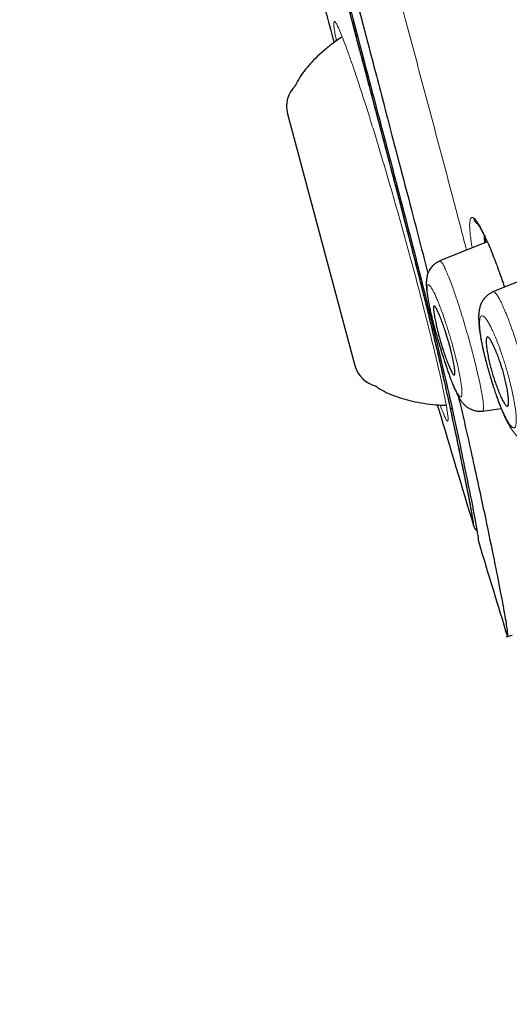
# Model space of a CAD drawing. Header units: millimetres. Extents: x 8 to 830, y 12 to 2106.
# Tile 107 of 256: x 93 to 106, y 1789 to 1814. Entities that reach past the tile are written whole.
import ezdxf

# ---------------------------------------------------------------- set-up
doc = ezdxf.new("R2010")
doc.units = ezdxf.units.MM

msp = doc.modelspace()

# ---------------------------------------------------------------- linework, layer by layer
at = {"color": 7, "linetype": 'Continuous', "lineweight": 30}
for p, q in [((101.78, 1813.49), (101.748, 1813.482)), ((101.78, 1813.49), (101.748, 1813.482)), ((100.083, 1811.345), (101.768, 1805.056)), ((105.071, 1808.153), (103.886, 1807.675)), ((106.48, 1807.411), (105.216, 1806.9)), ((104.958, 1803.916), (105.421, 1803.982)), ((105.549, 1798.276), (105.699, 1798.319))]:
    msp.add_line(p, q, dxfattribs=at)
at = {"color": 8, "linetype": 'Continuous', "lineweight": 0}
msp.add_line((105.577, 1798.281), (105.699, 1798.316), dxfattribs=at)
at = {"color": 7, "linetype": 'Continuous', "lineweight": 30}
for centre, radius, start, end in [((100.779, 1811.532), 0.721, 133.6334, 195), ((102.464, 1805.242), 0.721, 195, 256.3666), ((105.02, 1801.142), 0.3, 196.8246, 226.23), ((893.097, 2039.462), 823.624, 196.855995, 197.027452)]:
    msp.add_arc(centre, radius, start, end, dxfattribs=at)
at = {"color": 8, "linetype": 'Continuous', "lineweight": 0}
msp.add_arc((105.013, 1808.822), 0.293, 194.8908, 235.4826, dxfattribs=at)
at = {"color": 7, "linetype": 'Continuous', "lineweight": 30}
for points, knots in [([(121.075, 1777.283), (120.761, 1778.511), (120.135, 1780.956), (119.164, 1784.726), (118.19, 1788.507), (117.211, 1792.3), (116.132, 1796.485), (114.95, 1801.065), (113.668, 1806.03), (112.239, 1811.577), (110.663, 1817.706), (108.948, 1824.436), (107.231, 1831.185), (105.516, 1837.963), (104.088, 1843.619), (102.95, 1848.142), (102.094, 1851.54), (101.241, 1854.924), (100.396, 1858.268), (99.615, 1861.345), (98.907, 1864.109), (98.282, 1866.524), (97.716, 1868.669), (97.22, 1870.523), (96.79, 1872.121), (96.357, 1873.724), (95.945, 1875.246), (95.568, 1876.614), (95.269, 1877.697), (95.045, 1878.524), (94.892, 1879.092), (94.803, 1879.418), (94.764, 1879.54), (94.752, 1879.56), (94.755, 1879.55), (94.755, 1879.55)], [0, 0, 0, 0, 0.028425, 0.05657, 0.08452, 0.112315, 0.140016, 0.176198, 0.212256, 0.248183, 0.296953, 0.345657, 0.394582, 0.443744, 0.493149, 0.518005, 0.543042, 0.568293, 0.593809, 0.619642, 0.641414, 0.663436, 0.685471, 0.707234, 0.728734, 0.750032, 0.781688, 0.813115, 0.8444, 0.875629, 0.906839, 0.937939, 0.968835, 0.999453, 1, 1, 1, 1]), ([(121.075, 1777.283), (120.761, 1778.511), (120.135, 1780.956), (119.164, 1784.726), (118.19, 1788.507), (117.211, 1792.3), (116.132, 1796.485), (114.95, 1801.065), (113.668, 1806.03), (112.239, 1811.577), (110.663, 1817.706), (108.948, 1824.436), (107.231, 1831.185), (105.516, 1837.963), (104.088, 1843.619), (102.95, 1848.142), (102.094, 1851.54), (101.241, 1854.924), (100.396, 1858.268), (99.615, 1861.345), (98.907, 1864.109), (98.282, 1866.524), (97.716, 1868.669), (97.22, 1870.523), (96.79, 1872.121), (96.357, 1873.724), (95.945, 1875.246), (95.568, 1876.614), (95.269, 1877.697), (95.045, 1878.524), (94.892, 1879.092), (94.803, 1879.418), (94.764, 1879.54), (94.752, 1879.56), (94.755, 1879.55), (94.755, 1879.55)], [0, 0, 0, 0, 0.028425, 0.05657, 0.08452, 0.112315, 0.140016, 0.176198, 0.212256, 0.248183, 0.296953, 0.345657, 0.394582, 0.443744, 0.493149, 0.518005, 0.543042, 0.568293, 0.593809, 0.619642, 0.641414, 0.663436, 0.685471, 0.707234, 0.728734, 0.750032, 0.781688, 0.813115, 0.8444, 0.875629, 0.906839, 0.937939, 0.968835, 0.999453, 1, 1, 1, 1]), ([(121.375, 1777.283), (121.061, 1778.511), (120.435, 1780.956), (119.464, 1784.726), (118.49, 1788.507), (117.511, 1792.3), (116.432, 1796.485), (115.25, 1801.065), (113.968, 1806.03), (112.539, 1811.577), (110.963, 1817.706), (109.248, 1824.436), (107.531, 1831.185), (105.816, 1837.963), (104.388, 1843.619), (103.25, 1848.142), (102.394, 1851.54), (101.541, 1854.924), (100.696, 1858.268), (99.915, 1861.345), (99.207, 1864.109), (98.582, 1866.524), (98.016, 1868.669), (97.52, 1870.523), (97.09, 1872.121), (96.657, 1873.724), (96.245, 1875.246), (95.868, 1876.614), (95.569, 1877.697), (95.345, 1878.524), (95.192, 1879.092), (95.103, 1879.418), (95.064, 1879.54), (95.052, 1879.56), (95.055, 1879.551), (95.055, 1879.551)], [0, 0, 0, 0, 0.028441, 0.056601, 0.084566, 0.112377, 0.140093, 0.176295, 0.212372, 0.248318, 0.297116, 0.345846, 0.394798, 0.443986, 0.493419, 0.518288, 0.543339, 0.568603, 0.594134, 0.619981, 0.641765, 0.663799, 0.685846, 0.707621, 0.729133, 0.750442, 0.782115, 0.81356, 0.844862, 0.876108, 0.907335, 0.938451, 0.969364, 1, 1, 1, 1, 1]), ([(119.342, 1777.405), (119.087, 1778.392), (118.577, 1780.366), (117.783, 1783.407), (116.982, 1786.476), (116.173, 1789.571), (115.359, 1792.68), (114.389, 1796.392), (113.26, 1800.711), (111.973, 1805.632), (110.632, 1810.777), (109.235, 1816.142), (107.788, 1821.731), (106.343, 1827.323), (104.903, 1832.92), (103.468, 1838.517), (102.278, 1843.169), (101.336, 1846.875), (100.632, 1849.641), (99.936, 1852.386), (99.249, 1855.094), (98.577, 1857.746), (97.981, 1860.098), (97.461, 1862.141), (97.015, 1863.888), (96.597, 1865.514), (96.169, 1867.162), (95.745, 1868.771), (95.341, 1870.302), (94.965, 1871.725), (94.622, 1873.021), (94.314, 1874.177), (94.054, 1875.143), (93.842, 1875.939), (93.661, 1876.63), (93.525, 1877.158), (93.439, 1877.488), (93.402, 1877.614), (93.391, 1877.637), (93.393, 1877.627), (93.393, 1877.627)], [0, 0, 0, 0, 0.023406, 0.046777, 0.070122, 0.093442, 0.116743, 0.140035, 0.176612, 0.213166, 0.24969, 0.291146, 0.332583, 0.374049, 0.415564, 0.457116, 0.498706, 0.519522, 0.540357, 0.561218, 0.582102, 0.603012, 0.623946, 0.639666, 0.655398, 0.671136, 0.686871, 0.707827, 0.728758, 0.749661, 0.774709, 0.79973, 0.824743, 0.849752, 0.874757, 0.906002, 0.93721, 0.968374, 0.999494, 1, 1, 1, 1]), ([(119.342, 1777.405), (119.087, 1778.392), (118.577, 1780.366), (117.783, 1783.407), (116.982, 1786.476), (116.173, 1789.571), (115.359, 1792.68), (114.389, 1796.392), (113.26, 1800.711), (111.973, 1805.632), (110.632, 1810.777), (109.235, 1816.142), (107.788, 1821.731), (106.343, 1827.323), (104.903, 1832.92), (103.468, 1838.517), (102.278, 1843.169), (101.336, 1846.875), (100.632, 1849.641), (99.936, 1852.386), (99.249, 1855.094), (98.577, 1857.746), (97.981, 1860.098), (97.461, 1862.141), (97.015, 1863.888), (96.597, 1865.514), (96.169, 1867.162), (95.745, 1868.771), (95.341, 1870.302), (94.965, 1871.725), (94.622, 1873.021), (94.314, 1874.177), (94.054, 1875.143), (93.842, 1875.939), (93.661, 1876.63), (93.525, 1877.158), (93.439, 1877.488), (93.402, 1877.614), (93.391, 1877.637), (93.393, 1877.627), (93.393, 1877.627)], [0, 0, 0, 0, 0.023406, 0.046777, 0.070122, 0.093442, 0.116743, 0.140035, 0.176612, 0.213166, 0.24969, 0.291146, 0.332583, 0.374049, 0.415564, 0.457116, 0.498706, 0.519522, 0.540357, 0.561218, 0.582102, 0.603012, 0.623946, 0.639666, 0.655398, 0.671136, 0.686871, 0.707827, 0.728758, 0.749661, 0.774709, 0.79973, 0.824743, 0.849752, 0.874757, 0.906002, 0.93721, 0.968374, 0.999494, 1, 1, 1, 1]), ([(119.121, 1777.336), (118.828, 1778.495), (118.243, 1780.813), (117.312, 1784.423), (116.363, 1788.08), (115.4, 1791.776), (114.33, 1795.87), (113.156, 1800.359), (111.878, 1805.242), (110.446, 1810.726), (108.863, 1816.809), (107.144, 1823.49), (105.435, 1830.172), (103.734, 1836.849), (102.328, 1842.404), (101.21, 1846.826), (100.377, 1850.116), (99.556, 1853.356), (98.75, 1856.526), (98.015, 1859.411), (97.358, 1861.974), (96.782, 1864.196), (96.259, 1866.182), (95.794, 1867.929), (95.386, 1869.447), (94.971, 1870.991), (94.57, 1872.473), (94.203, 1873.812), (93.913, 1874.878), (93.694, 1875.692), (93.545, 1876.259), (93.457, 1876.586), (93.414, 1876.715), (93.409, 1876.722), (93.407, 1876.725)], [0, 0, 0, 0, 0.027961, 0.055896, 0.083926, 0.111994, 0.13998, 0.176562, 0.213145, 0.249758, 0.299733, 0.349715, 0.399667, 0.449587, 0.499558, 0.524633, 0.549704, 0.574672, 0.599627, 0.624766, 0.645672, 0.666497, 0.687479, 0.708392, 0.729201, 0.750078, 0.781476, 0.812638, 0.843742, 0.874921, 0.906237, 0.937548, 0.968776, 1, 1, 1, 1]), ([(104.732, 1801.055), (104.732, 1801.056), (104.732, 1801.059), (104.73, 1801.077), (104.727, 1801.106), (104.722, 1801.147), (104.714, 1801.199), (104.705, 1801.261), (104.694, 1801.331), (104.681, 1801.407), (104.665, 1801.501), (104.65, 1801.581), (104.639, 1801.638), (104.636, 1801.653), (104.633, 1801.669), (104.63, 1801.685), (104.627, 1801.701), (104.624, 1801.717), (104.609, 1801.793), (104.58, 1801.936), (104.536, 1802.161), (104.487, 1802.403), (104.434, 1802.663), (104.379, 1802.934), (104.32, 1803.215), (104.258, 1803.505), (104.206, 1803.75), (104.165, 1803.939), (104.137, 1804.066), (104.109, 1804.195), (104.08, 1804.326), (104.05, 1804.46), (104.004, 1804.665), (103.939, 1804.951), (103.851, 1805.332), (103.774, 1805.657), (103.712, 1805.914), (103.668, 1806.096), (103.623, 1806.281), (103.576, 1806.47), (103.529, 1806.663), (103.48, 1806.859), (103.417, 1807.108), (103.339, 1807.417), (103.243, 1807.791), (103.142, 1808.184), (103.039, 1808.579), (102.936, 1808.973), (102.859, 1809.267), (102.806, 1809.469), (102.778, 1809.575), (102.75, 1809.683), (102.721, 1809.791), (102.692, 1809.901), (102.628, 1810.143), (102.527, 1810.529), (102.385, 1811.066), (102.253, 1811.562), (102.135, 1812.012), (102.034, 1812.394), (101.963, 1812.663), (101.923, 1812.815), (101.91, 1812.863), (101.898, 1812.911), (101.885, 1812.96), (101.872, 1813.008), (101.845, 1813.113), (101.8, 1813.283), (101.735, 1813.532), (101.662, 1813.812), (101.58, 1814.125), (101.498, 1814.443), (101.415, 1814.761), (101.334, 1815.075), (101.249, 1815.41), (101.158, 1815.764), (101.049, 1816.196), (100.925, 1816.688), (100.791, 1817.223), (100.666, 1817.727), (100.55, 1818.198), (100.442, 1818.638), (100.342, 1819.045), (100.251, 1819.421), (100.178, 1819.723), (100.121, 1819.958), (100.072, 1820.16), (100.018, 1820.382), (99.959, 1820.628), (99.899, 1820.878), (99.805, 1821.266), (99.725, 1821.598), (99.659, 1821.873), (99.639, 1821.957), (99.619, 1822.04), (99.599, 1822.122), (99.58, 1822.204), (99.527, 1822.422), (99.444, 1822.767), (99.332, 1823.232), (99.225, 1823.675), (99.127, 1824.079), (99.037, 1824.448), (98.974, 1824.704), (98.933, 1824.87), (98.912, 1824.953), (98.892, 1825.036), (98.871, 1825.117), (98.851, 1825.197), (98.819, 1825.328), (98.793, 1825.43), (98.773, 1825.507)], [0, 0, 0, 0, 0.020332, 0.039903, 0.058719, 0.076788, 0.094118, 0.11072, 0.124735, 0.138202, 0.151132, 0.167396, 0.169165, 0.170924, 0.172671, 0.174408, 0.176133, 0.177848, 0.179551, 0.199673, 0.219265, 0.238355, 0.256972, 0.275147, 0.291743, 0.308013, 0.32399, 0.330195, 0.336361, 0.342492, 0.348589, 0.354655, 0.360692, 0.375934, 0.391011, 0.405992, 0.412403, 0.418816, 0.425236, 0.431669, 0.438121, 0.444597, 0.451104, 0.462431, 0.474152, 0.486291, 0.49887, 0.510319, 0.522136, 0.525293, 0.528476, 0.531686, 0.534922, 0.538185, 0.541474, 0.556618, 0.572507, 0.589151, 0.600553, 0.61229, 0.622896, 0.624304, 0.625717, 0.627134, 0.628555, 0.629982, 0.631412, 0.63776, 0.645058, 0.653307, 0.662505, 0.672654, 0.681293, 0.69052, 0.700332, 0.71073, 0.721714, 0.738338, 0.754022, 0.768766, 0.782572, 0.795439, 0.807368, 0.81836, 0.828415, 0.833879, 0.839021, 0.846155, 0.853392, 0.860695, 0.868134, 0.887504, 0.88998, 0.892442, 0.89489, 0.897324, 0.899745, 0.902151, 0.916552, 0.93036, 0.943589, 0.956251, 0.966939, 0.977212, 0.979836, 0.982433, 0.985003, 0.987547, 0.990064, 0.992555, 1, 1, 1, 1]), ([(104.732, 1801.061), (104.732, 1801.061), (104.732, 1801.063), (104.73, 1801.077), (104.727, 1801.105), (104.722, 1801.147), (104.714, 1801.199), (104.705, 1801.261), (104.694, 1801.331), (104.681, 1801.407), (104.665, 1801.501), (104.65, 1801.581), (104.639, 1801.638), (104.636, 1801.653), (104.633, 1801.669), (104.63, 1801.685), (104.627, 1801.701), (104.624, 1801.717), (104.609, 1801.793), (104.58, 1801.936), (104.536, 1802.161), (104.487, 1802.403), (104.434, 1802.663), (104.379, 1802.934), (104.32, 1803.215), (104.258, 1803.505), (104.206, 1803.75), (104.165, 1803.939), (104.137, 1804.066), (104.109, 1804.195), (104.08, 1804.326), (104.05, 1804.46), (104.004, 1804.665), (103.939, 1804.951), (103.851, 1805.332), (103.774, 1805.657), (103.712, 1805.914), (103.668, 1806.096), (103.623, 1806.281), (103.576, 1806.47), (103.529, 1806.663), (103.48, 1806.859), (103.417, 1807.108), (103.339, 1807.417), (103.243, 1807.791), (103.142, 1808.184), (103.039, 1808.579), (102.936, 1808.973), (102.859, 1809.267), (102.806, 1809.469), (102.778, 1809.575), (102.75, 1809.683), (102.721, 1809.791), (102.692, 1809.901), (102.628, 1810.143), (102.527, 1810.529), (102.385, 1811.066), (102.253, 1811.562), (102.135, 1812.012), (102.034, 1812.394), (101.963, 1812.663), (101.923, 1812.815), (101.91, 1812.863), (101.898, 1812.911), (101.885, 1812.96), (101.872, 1813.008), (101.845, 1813.113), (101.8, 1813.283), (101.735, 1813.532), (101.662, 1813.812), (101.58, 1814.125), (101.498, 1814.443), (101.415, 1814.761), (101.334, 1815.075), (101.249, 1815.41), (101.158, 1815.764), (101.049, 1816.196), (100.925, 1816.688), (100.791, 1817.223), (100.666, 1817.727), (100.55, 1818.198), (100.442, 1818.638), (100.342, 1819.045), (100.251, 1819.421), (100.178, 1819.723), (100.121, 1819.958), (100.072, 1820.16), (100.018, 1820.382), (99.959, 1820.628), (99.899, 1820.878), (99.805, 1821.266), (99.725, 1821.598), (99.659, 1821.873), (99.639, 1821.957), (99.619, 1822.04), (99.599, 1822.122), (99.58, 1822.204), (99.527, 1822.422), (99.444, 1822.767), (99.332, 1823.232), (99.225, 1823.675), (99.127, 1824.079), (99.037, 1824.448), (98.974, 1824.704), (98.933, 1824.87), (98.912, 1824.953), (98.892, 1825.036), (98.871, 1825.117), (98.851, 1825.197), (98.819, 1825.328), (98.793, 1825.43), (98.773, 1825.507)], [0, 0, 0, 0, 0.001528, 0.021475, 0.040652, 0.059068, 0.076731, 0.093651, 0.107935, 0.121661, 0.13484, 0.151415, 0.153219, 0.155011, 0.156792, 0.158562, 0.16032, 0.162067, 0.163804, 0.184311, 0.20428, 0.223736, 0.242711, 0.261235, 0.278149, 0.294731, 0.311015, 0.317339, 0.323624, 0.329872, 0.336086, 0.342268, 0.348421, 0.363956, 0.379322, 0.394591, 0.401125, 0.407661, 0.414204, 0.420761, 0.427336, 0.433937, 0.440569, 0.452113, 0.464059, 0.476431, 0.489252, 0.500921, 0.512964, 0.516182, 0.519426, 0.522697, 0.525995, 0.529321, 0.532673, 0.548108, 0.564302, 0.581265, 0.592887, 0.604849, 0.615658, 0.617093, 0.618533, 0.619977, 0.621426, 0.62288, 0.624338, 0.630807, 0.638246, 0.646652, 0.656027, 0.666371, 0.675176, 0.68458, 0.69458, 0.705178, 0.716373, 0.733316, 0.7493, 0.764328, 0.778398, 0.791512, 0.80367, 0.814874, 0.825122, 0.83069, 0.835932, 0.843202, 0.850578, 0.858021, 0.865603, 0.885345, 0.887869, 0.890378, 0.892873, 0.895354, 0.89782, 0.900273, 0.91495, 0.929024, 0.942506, 0.955411, 0.966304, 0.976775, 0.979449, 0.982096, 0.984716, 0.987308, 0.989874, 0.992413, 1, 1, 1, 1]), ([(104.732, 1801.055), (104.733, 1801.056), (104.734, 1801.057), (104.734, 1801.097), (104.718, 1801.209), (104.682, 1801.414), (104.619, 1801.744), (104.523, 1802.222), (104.405, 1802.794), (104.285, 1803.375), (104.165, 1803.94), (104.036, 1804.528), (103.898, 1805.132), (103.757, 1805.729), (103.601, 1806.372), (103.412, 1807.13), (103.187, 1808.01), (102.929, 1809.001), (102.62, 1810.174), (102.263, 1811.527), (101.859, 1813.057), (101.458, 1814.592), (101.048, 1816.191), (100.634, 1817.853), (100.212, 1819.578), (99.853, 1821.067), (99.553, 1822.316), (99.31, 1823.325), (99.07, 1824.315), (98.89, 1825.048), (98.793, 1825.429), (98.773, 1825.506)], [0, 0, 0, 0, 0.036005, 0.071913, 0.107723, 0.143578, 0.179702, 0.224993, 0.270175, 0.300381, 0.330584, 0.360691, 0.383277, 0.405899, 0.428506, 0.451054, 0.481125, 0.511302, 0.541381, 0.586274, 0.631295, 0.676438, 0.721588, 0.772095, 0.822576, 0.873074, 0.902911, 0.932827, 0.962667, 0.992389, 1, 1, 1, 1]), ([(104.734, 1801.063), (104.734, 1801.074), (104.734, 1801.095), (104.718, 1801.209), (104.682, 1801.414), (104.619, 1801.744), (104.523, 1802.222), (104.405, 1802.794), (104.285, 1803.375), (104.165, 1803.94), (104.036, 1804.528), (103.898, 1805.132), (103.757, 1805.729), (103.601, 1806.372), (103.412, 1807.13), (103.187, 1808.01), (102.929, 1809.001), (102.62, 1810.174), (102.263, 1811.527), (101.859, 1813.057), (101.458, 1814.592), (101.048, 1816.191), (100.634, 1817.853), (100.212, 1819.578), (99.853, 1821.067), (99.553, 1822.316), (99.31, 1823.325), (99.07, 1824.315), (98.89, 1825.048), (98.793, 1825.429), (98.773, 1825.506)], [0, 0, 0, 0, 0.037249, 0.074397, 0.111591, 0.149064, 0.196047, 0.242916, 0.27425, 0.305581, 0.336813, 0.360243, 0.383709, 0.407161, 0.430551, 0.461745, 0.493049, 0.524252, 0.570822, 0.617524, 0.664353, 0.711189, 0.763582, 0.815949, 0.868333, 0.899285, 0.930318, 0.961273, 0.992105, 1, 1, 1, 1]), ([(98.875, 1825.239), (98.903, 1825.127), (98.974, 1824.844), (99.091, 1824.369), (99.227, 1823.814), (99.368, 1823.231), (99.558, 1822.444), (99.816, 1821.367), (100.163, 1819.921), (100.581, 1818.207), (100.988, 1816.572), (101.353, 1815.136), (101.64, 1814.022), (101.905, 1813.008), (102.146, 1812.094), (102.361, 1811.279), (102.551, 1810.564), (102.819, 1809.549), (103.156, 1808.259), (103.542, 1806.748), (103.864, 1805.432), (104.124, 1804.31), (104.333, 1803.353), (104.471, 1802.689), (104.563, 1802.238), (104.622, 1801.947), (104.671, 1801.705), (104.71, 1801.508), (104.764, 1801.227), (104.817, 1800.92), (104.847, 1800.722), (104.851, 1800.698), (104.851, 1800.692)], [0, 0, 0, 0, 0.010975, 0.027833, 0.045274, 0.063341, 0.082071, 0.11794, 0.161836, 0.213842, 0.274005, 0.310934, 0.344853, 0.375762, 0.40366, 0.428553, 0.450454, 0.469388, 0.522162, 0.570763, 0.616474, 0.660842, 0.707685, 0.758021, 0.779322, 0.801349, 0.824139, 0.839677, 0.855713, 0.913025, 0.976846, 1, 1, 1, 1]), ([(99.835, 1818.576), (100.063, 1817.663), (100.517, 1815.843), (101.002, 1814.031), (101.244, 1813.129)], [0, 0, 0, 0, 0.501809, 1, 1, 1, 1]), ([(99.835, 1818.576), (100.063, 1817.663), (100.517, 1815.843), (101.002, 1814.031), (101.244, 1813.129)], [0, 0, 0, 0, 0.501809, 1, 1, 1, 1]), ([(101.743, 1814.448), (101.805, 1814.207), (101.923, 1813.755), (102.102, 1813.069), (102.284, 1812.369), (102.483, 1811.607), (102.698, 1810.783), (102.93, 1809.899), (103.234, 1808.74), (103.452, 1807.895), (103.59, 1807.357)], [0, 0, 0, 0, 0.100688, 0.189543, 0.287219, 0.393701, 0.509006, 0.633224, 0.766585, 1, 1, 1, 1]), ([(101.45, 1813.273), (101.436, 1813.264), (101.336, 1813.202), (101.161, 1813.071), (100.939, 1812.889), (100.742, 1812.702), (100.571, 1812.515), (100.425, 1812.321), (100.325, 1812.163), (100.284, 1812.066), (100.273, 1812.042)], [0, 0, 0, 0, 0.029336, 0.204258, 0.379043, 0.529636, 0.676281, 0.817657, 0.952938, 1, 1, 1, 1]), ([(104.847, 1808.579), (104.846, 1808.58), (104.844, 1808.581), (104.862, 1808.556), (104.895, 1808.503), (104.943, 1808.42), (104.995, 1808.318), (105.054, 1808.195), (105.117, 1808.052), (105.186, 1807.887), (105.26, 1807.7), (105.337, 1807.493), (105.418, 1807.266), (105.474, 1807.105), (105.502, 1807.019), (105.503, 1807.016)], [0, 0, 0, 0, 0.03984, 0.120363, 0.201019, 0.281944, 0.364658, 0.449381, 0.536018, 0.624499, 0.714814, 0.807113, 0.9015, 0.996592, 1, 1, 1, 1]), ([(104.847, 1808.579), (104.846, 1808.58), (104.844, 1808.581), (104.862, 1808.556), (104.895, 1808.503), (104.943, 1808.42), (104.995, 1808.318), (105.054, 1808.195), (105.117, 1808.052), (105.186, 1807.887), (105.26, 1807.7), (105.337, 1807.493), (105.418, 1807.266), (105.474, 1807.105), (105.502, 1807.019), (105.503, 1807.016)], [0, 0, 0, 0, 0.03984, 0.120363, 0.201019, 0.281944, 0.364658, 0.449381, 0.536018, 0.624499, 0.714814, 0.807113, 0.9015, 0.996592, 1, 1, 1, 1]), ([(105.012, 1808.281), (105.013, 1808.263), (105.014, 1808.223), (105.022, 1808.167), (105.026, 1808.135)], [0, 0, 0, 0, 0.43857, 1, 1, 1, 1]), ([(105.012, 1808.281), (105.013, 1808.263), (105.014, 1808.223), (105.022, 1808.167), (105.026, 1808.135)], [0, 0, 0, 0, 0.43857, 1, 1, 1, 1]), ([(103.888, 1807.67), (103.862, 1807.658), (103.811, 1807.635), (103.748, 1807.588), (103.699, 1807.54), (103.661, 1807.494), (103.633, 1807.451), (103.611, 1807.409), (103.591, 1807.363), (103.574, 1807.313), (103.563, 1807.261), (103.553, 1807.197), (103.548, 1807.116), (103.552, 1807.02), (103.561, 1806.924), (103.575, 1806.819), (103.594, 1806.702), (103.617, 1806.582), (103.643, 1806.458), (103.67, 1806.337), (103.703, 1806.198), (103.743, 1806.044), (103.789, 1805.874), (103.828, 1805.741), (103.857, 1805.642), (103.879, 1805.569), (103.904, 1805.486), (103.935, 1805.387), (103.97, 1805.273), (104.007, 1805.157), (104.045, 1805.044), (104.081, 1804.936), (104.12, 1804.826), (104.162, 1804.712), (104.205, 1804.601), (104.247, 1804.501), (104.284, 1804.421), (104.316, 1804.354), (104.347, 1804.294), (104.382, 1804.232), (104.421, 1804.173), (104.462, 1804.12), (104.51, 1804.067), (104.571, 1804.016), (104.633, 1803.978), (104.694, 1803.95), (104.76, 1803.928), (104.851, 1803.911), (104.92, 1803.917), (104.958, 1803.92)], [0, 0, 0, 0, 0.017033, 0.032364, 0.045631, 0.056615, 0.06787, 0.077532, 0.086104, 0.100094, 0.112892, 0.128708, 0.157745, 0.186645, 0.214983, 0.247364, 0.276497, 0.306862, 0.335211, 0.361519, 0.38584, 0.422326, 0.455197, 0.484704, 0.498195, 0.511081, 0.526442, 0.545199, 0.567329, 0.592789, 0.614044, 0.637128, 0.662048, 0.688355, 0.720935, 0.749947, 0.775462, 0.79755, 0.817601, 0.838861, 0.861565, 0.882138, 0.899005, 0.919666, 0.937642, 0.946378, 0.95952, 0.977619, 1, 1, 1, 1]), ([(105.219, 1806.896), (105.193, 1806.885), (105.145, 1806.863), (105.084, 1806.819), (105.036, 1806.775), (104.998, 1806.732), (104.968, 1806.692), (104.944, 1806.652), (104.916, 1806.596), (104.889, 1806.522), (104.869, 1806.433), (104.859, 1806.344), (104.856, 1806.255), (104.859, 1806.153), (104.868, 1806.046), (104.88, 1805.939), (104.894, 1805.848), (104.905, 1805.78), (104.913, 1805.734), (104.92, 1805.691), (104.929, 1805.644), (104.941, 1805.586), (104.957, 1805.505), (104.979, 1805.407), (105.005, 1805.3), (105.036, 1805.177), (105.071, 1805.045), (105.11, 1804.909), (105.145, 1804.791), (105.175, 1804.688), (105.204, 1804.596), (105.236, 1804.494), (105.273, 1804.38), (105.315, 1804.259), (105.354, 1804.152), (105.389, 1804.062), (105.422, 1803.979), (105.459, 1803.891), (105.503, 1803.791), (105.548, 1803.697), (105.589, 1803.619), (105.624, 1803.556), (105.659, 1803.497), (105.699, 1803.437), (105.744, 1803.377), (105.802, 1803.312), (105.866, 1803.257), (105.918, 1803.222), (105.958, 1803.2), (105.985, 1803.188), (106.011, 1803.176), (106.043, 1803.165), (106.086, 1803.152), (106.142, 1803.142), (106.211, 1803.137), (106.26, 1803.141), (106.286, 1803.144)], [0, 0, 0, 0, 0.0173208, 0.0327689, 0.0460519, 0.0569839, 0.0678101, 0.0776044, 0.0883939, 0.1129454, 0.1380653, 0.1622044, 0.190593, 0.2186796, 0.2465847, 0.2742951, 0.2987364, 0.3104399, 0.3207364, 0.3296383, 0.338437, 0.3515218, 0.3689581, 0.3909166, 0.4135193, 0.4346806, 0.4639156, 0.4897544, 0.5121647, 0.5311162, 0.5482968, 0.5655027, 0.5913269, 0.6171492, 0.6422982, 0.6638318, 0.6790081, 0.7000487, 0.7271157, 0.7551911, 0.7789623, 0.7983723, 0.8160109, 0.8367913, 0.8598946, 0.8826581, 0.903894, 0.9208618, 0.9306323, 0.9378247, 0.9427195, 0.9490749, 0.9581025, 0.9697203, 0.9837699, 1, 1, 1, 1]), ([(104.092, 1805.706), (104.101, 1805.675), (104.119, 1805.611), (104.145, 1805.514), (104.174, 1805.399), (104.204, 1805.268), (104.233, 1805.129), (104.254, 1805.005), (104.266, 1804.905), (104.265, 1804.837), (104.253, 1804.812), (104.235, 1804.818), (104.212, 1804.844), (104.177, 1804.904), (104.129, 1805.012), (104.077, 1805.141), (104.027, 1805.278), (103.969, 1805.448), (103.918, 1805.608), (103.877, 1805.754), (103.851, 1805.851), (103.822, 1805.967), (103.791, 1806.098), (103.762, 1806.237), (103.741, 1806.359), (103.73, 1806.458), (103.73, 1806.525), (103.742, 1806.549), (103.761, 1806.542), (103.785, 1806.512), (103.823, 1806.444), (103.873, 1806.329), (103.925, 1806.198), (103.975, 1806.063), (104.032, 1805.902), (104.069, 1805.78), (104.092, 1805.706)], [0, 0, 0, 0, 0.017293, 0.035238, 0.053796, 0.082771, 0.11331, 0.145348, 0.17887, 0.214054, 0.250674, 0.271941, 0.292386, 0.331174, 0.367, 0.399665, 0.429577, 0.456379, 0.501051, 0.518526, 0.536633, 0.555241, 0.58448, 0.614925, 0.646936, 0.680262, 0.715038, 0.751284, 0.773243, 0.794543, 0.834118, 0.870451, 0.903328, 0.932676, 0.958689, 1, 1, 1, 1]), ([(105.459, 1804.941), (105.472, 1804.895), (105.498, 1804.799), (105.533, 1804.654), (105.564, 1804.507), (105.588, 1804.367), (105.604, 1804.24), (105.61, 1804.137), (105.602, 1804.065), (105.583, 1804.038), (105.559, 1804.042), (105.531, 1804.064), (105.491, 1804.12), (105.437, 1804.223), (105.381, 1804.348), (105.328, 1804.483), (105.264, 1804.655), (105.206, 1804.835), (105.156, 1805.016), (105.121, 1805.161), (105.09, 1805.307), (105.066, 1805.448), (105.049, 1805.574), (105.044, 1805.676), (105.051, 1805.747), (105.07, 1805.774), (105.095, 1805.769), (105.124, 1805.743), (105.167, 1805.68), (105.222, 1805.571), (105.279, 1805.445), (105.332, 1805.312), (105.394, 1805.147), (105.434, 1805.02), (105.459, 1804.941)], [0, 0, 0, 0, 0.025471, 0.052589, 0.081247, 0.11169, 0.143804, 0.17763, 0.21332, 0.250659, 0.271349, 0.291289, 0.329309, 0.364656, 0.397167, 0.427232, 0.454492, 0.501066, 0.526721, 0.553832, 0.582704, 0.613017, 0.645139, 0.678797, 0.714174, 0.75126, 0.772472, 0.793118, 0.831701, 0.867443, 0.900083, 0.929653, 0.956257, 1, 1, 1, 1]), ([(102.282, 1804.547), (102.304, 1804.531), (102.387, 1804.469), (102.552, 1804.382), (102.776, 1804.287), (103.017, 1804.21), (103.281, 1804.147), (103.565, 1804.1), (103.826, 1804.071), (103.988, 1804.066), (104.049, 1804.064)], [0, 0, 0, 0, 0.042729, 0.168465, 0.299864, 0.436162, 0.576128, 0.738581, 0.901159, 1, 1, 1, 1]), ([(104.348, 1804.293), (104.348, 1804.293), (104.397, 1804.089), (104.486, 1803.708), (104.612, 1803.156), (104.808, 1802.274), (105.031, 1801.227), (105.247, 1800.183), (105.403, 1799.396), (105.516, 1798.789), (105.575, 1798.419), (105.581, 1798.299), (105.579, 1798.293), (105.578, 1798.291)], [0, 0, 0, 0, 0.000155, 0.046359, 0.092494, 0.138449, 0.28456, 0.421649, 0.54999, 0.669398, 0.813586, 0.942384, 1, 1, 1, 1]), ([(103.826, 1804.076), (103.836, 1804.043), (104.133, 1803.035), (104.438, 1802.029), (104.732, 1801.055)], [0, 0, 0, 0, 0.032496, 1, 1, 1, 1]), ([(103.826, 1804.076), (103.836, 1804.043), (104.133, 1803.035), (104.438, 1802.029), (104.732, 1801.055)], [0, 0, 0, 0, 0.032496, 1, 1, 1, 1]), ([(104.159, 1803.963), (104.167, 1803.972), (104.177, 1803.982), (104.19, 1803.99), (104.192, 1803.992)], [0, 0, 0, 0, 0.829863, 1, 1, 1, 1]), ([(104.159, 1803.963), (104.167, 1803.972), (104.177, 1803.982), (104.19, 1803.99), (104.192, 1803.992)], [0, 0, 0, 0, 0.832373, 1, 1, 1, 1]), ([(104.859, 1800.638), (104.859, 1800.639), (104.859, 1800.64), (104.859, 1800.66), (104.86, 1800.671), (104.858, 1800.69), (104.858, 1800.691)], [0, 0, 0, 0, 0.3924899, 0.7226179, 0.9904774, 1, 1, 1, 1])]:
    msp.add_open_spline(points, degree=3, knots=knots, dxfattribs=at)
at = {"color": 8, "linetype": 'Continuous', "lineweight": 0}
for points, knots in [([(118.967, 1777.288), (118.707, 1778.32), (118.188, 1780.377), (117.366, 1783.568), (116.529, 1786.79), (115.678, 1790.048), (114.625, 1794.063), (113.37, 1798.836), (111.918, 1804.36), (110.47, 1809.886), (109.03, 1815.413), (107.603, 1820.942), (106.188, 1826.476), (104.779, 1832.013), (103.381, 1837.545), (102.227, 1842.139), (101.312, 1845.793), (100.629, 1848.517), (99.95, 1851.223), (99.279, 1853.897), (98.62, 1856.514), (98.034, 1858.833), (97.521, 1860.848), (97.08, 1862.57), (96.666, 1864.166), (96.24, 1865.782), (95.816, 1867.363), (95.407, 1868.872), (95.024, 1870.272), (94.675, 1871.547), (94.362, 1872.681), (94.1, 1873.629), (93.884, 1874.414), (93.7, 1875.087), (93.557, 1875.601), (93.465, 1875.919), (93.423, 1876.041), (93.421, 1876.049), (93.42, 1876.053)], [0, 0, 0, 0, 0.025276, 0.050356, 0.075388, 0.100448, 0.125578, 0.167493, 0.209363, 0.251197, 0.293, 0.334803, 0.376615, 0.41847, 0.460322, 0.502097, 0.522956, 0.543824, 0.564743, 0.585751, 0.60677, 0.627741, 0.643504, 0.65934, 0.675072, 0.690683, 0.711539, 0.732528, 0.753511, 0.77853, 0.803558, 0.828687, 0.853792, 0.878802, 0.909938, 0.941071, 0.972268, 1, 1, 1, 1]), ([(118.967, 1777.288), (118.707, 1778.32), (118.188, 1780.377), (117.366, 1783.568), (116.529, 1786.79), (115.678, 1790.048), (114.625, 1794.063), (113.37, 1798.836), (111.918, 1804.36), (110.47, 1809.886), (109.03, 1815.413), (107.603, 1820.942), (106.188, 1826.476), (104.779, 1832.013), (103.381, 1837.545), (102.227, 1842.139), (101.312, 1845.793), (100.629, 1848.517), (99.95, 1851.223), (99.279, 1853.897), (98.62, 1856.514), (98.034, 1858.833), (97.521, 1860.848), (97.08, 1862.57), (96.666, 1864.166), (96.24, 1865.782), (95.816, 1867.363), (95.407, 1868.872), (95.024, 1870.272), (94.675, 1871.547), (94.362, 1872.681), (94.1, 1873.629), (93.884, 1874.414), (93.7, 1875.087), (93.557, 1875.601), (93.465, 1875.919), (93.423, 1876.041), (93.421, 1876.049), (93.42, 1876.053)], [0, 0, 0, 0, 0.025276, 0.050356, 0.075388, 0.100448, 0.125578, 0.167493, 0.209363, 0.251197, 0.293, 0.334803, 0.376615, 0.41847, 0.460322, 0.502097, 0.522956, 0.543824, 0.564743, 0.585751, 0.60677, 0.627741, 0.643504, 0.65934, 0.675072, 0.690683, 0.711539, 0.732528, 0.753511, 0.77853, 0.803558, 0.828687, 0.853792, 0.878802, 0.909938, 0.941071, 0.972268, 1, 1, 1, 1]), ([(103.422, 1838.495), (103.555, 1837.973), (104.256, 1835.223), (105.538, 1830.215), (107.261, 1823.496), (108.993, 1816.773), (110.701, 1810.203), (112.368, 1803.8), (113.591, 1799.116), (114.261, 1796.539), (114.396, 1796.023)], [0, 0, 0, 0, 0.036957, 0.194927, 0.352954, 0.511046, 0.669208, 0.816669, 0.963361, 1, 1, 1, 1]), ([(102.854, 1814.376), (102.919, 1814.129), (103.113, 1813.389), (103.441, 1812.159), (103.834, 1810.686), (104.201, 1809.302), (104.442, 1808.384), (104.55, 1807.967), (104.555, 1807.945)], [0, 0, 0, 0, 0.114224, 0.341761, 0.569278, 0.797533, 0.989296, 1, 1, 1, 1]), ([(102.854, 1814.376), (102.919, 1814.129), (103.113, 1813.389), (103.441, 1812.159), (103.834, 1810.686), (104.201, 1809.302), (104.442, 1808.384), (104.55, 1807.967), (104.555, 1807.945)], [0, 0, 0, 0, 0.114224, 0.341761, 0.569278, 0.797533, 0.989296, 1, 1, 1, 1]), ([(101.307, 1813.174), (101.299, 1813.21), (101.277, 1813.318), (101.254, 1813.449), (101.239, 1813.569), (101.239, 1813.64), (101.252, 1813.666), (101.279, 1813.644), (101.32, 1813.576), (101.374, 1813.461), (101.441, 1813.298), (101.521, 1813.089), (101.612, 1812.838), (101.714, 1812.548), (101.824, 1812.221), (101.943, 1811.859), (102.069, 1811.466), (102.201, 1811.045), (102.337, 1810.599), (102.476, 1810.135), (102.616, 1809.659), (102.757, 1809.173), (102.896, 1808.683), (103.032, 1808.192), (103.166, 1807.706), (103.294, 1807.227), (103.416, 1806.763), (103.53, 1806.318), (103.636, 1805.896), (103.733, 1805.501), (103.82, 1805.135), (103.896, 1804.802), (103.961, 1804.506), (104.014, 1804.25), (104.054, 1804.038), (104.081, 1803.873), (104.095, 1803.754), (104.096, 1803.683), (104.084, 1803.659), (104.059, 1803.682), (104.022, 1803.752), (103.971, 1803.873), (103.929, 1803.981), (103.901, 1804.061), (103.898, 1804.07)], [0, 0, 0, 0, 0.0124996, 0.0370585, 0.0616494, 0.086264, 0.1108841, 0.1354895, 0.1600649, 0.1846069, 0.2091273, 0.2336476, 0.2581886, 0.2827587, 0.3073606, 0.3319968, 0.3566764, 0.3814204, 0.4061867, 0.4308552, 0.4554613, 0.4800328, 0.5045899, 0.5291505, 0.5537357, 0.5783753, 0.6030468, 0.6276565, 0.6522318, 0.6767954, 0.701366, 0.7259637, 0.7506151, 0.775359, 0.8001587, 0.8248765, 0.8495383, 0.8741609, 0.8987513, 0.923313, 0.9478518, 0.9723823, 0.9969246, 1, 1, 1, 1]), ([(101.307, 1813.174), (101.299, 1813.21), (101.277, 1813.318), (101.254, 1813.449), (101.239, 1813.569), (101.239, 1813.64), (101.252, 1813.666), (101.279, 1813.644), (101.32, 1813.576), (101.374, 1813.461), (101.441, 1813.298), (101.521, 1813.089), (101.612, 1812.838), (101.714, 1812.548), (101.824, 1812.221), (101.943, 1811.859), (102.069, 1811.466), (102.201, 1811.045), (102.337, 1810.599), (102.476, 1810.135), (102.616, 1809.659), (102.757, 1809.173), (102.896, 1808.683), (103.032, 1808.192), (103.166, 1807.706), (103.294, 1807.227), (103.416, 1806.763), (103.53, 1806.318), (103.636, 1805.896), (103.733, 1805.501), (103.82, 1805.135), (103.896, 1804.802), (103.961, 1804.506), (104.014, 1804.25), (104.054, 1804.038), (104.081, 1803.873), (104.095, 1803.754), (104.096, 1803.683), (104.084, 1803.659), (104.059, 1803.682), (104.022, 1803.752), (103.971, 1803.873), (103.929, 1803.981), (103.901, 1804.061), (103.898, 1804.07)], [0, 0, 0, 0, 0.0124996, 0.0370585, 0.0616494, 0.086264, 0.1108841, 0.1354895, 0.1600649, 0.1846069, 0.2091273, 0.2336476, 0.2581886, 0.2827587, 0.3073606, 0.3319968, 0.3566764, 0.3814204, 0.4061867, 0.4308552, 0.4554613, 0.4800328, 0.5045899, 0.5291505, 0.5537357, 0.5783753, 0.6030468, 0.6276565, 0.6522318, 0.6767954, 0.701366, 0.7259637, 0.7506151, 0.775359, 0.8001587, 0.8248765, 0.8495383, 0.8741609, 0.8987513, 0.923313, 0.9478518, 0.9723823, 0.9969246, 1, 1, 1, 1]), ([(102.1, 1812.267), (102.085, 1812.31), (102.038, 1812.45), (101.996, 1812.566), (101.967, 1812.647)], [0, 0, 0, 0, 0.31147, 1, 1, 1, 1]), ([(102.1, 1812.267), (102.085, 1812.31), (102.038, 1812.449), (101.997, 1812.564), (101.969, 1812.643)], [0, 0, 0, 0, 0.314696, 1, 1, 1, 1]), ([(104.696, 1808.002), (104.694, 1808.016), (104.68, 1808.091), (104.663, 1808.209), (104.645, 1808.353), (104.635, 1808.476), (104.632, 1808.578), (104.637, 1808.658), (104.649, 1808.717), (104.669, 1808.752), (104.695, 1808.765), (104.718, 1808.753), (104.73, 1808.747)], [0, 0, 0, 0, 0.025535, 0.133435, 0.241416, 0.349659, 0.458108, 0.566663, 0.675209, 0.783642, 0.891903, 1, 1, 1, 1]), ([(104.696, 1808.002), (104.694, 1808.016), (104.68, 1808.091), (104.663, 1808.209), (104.645, 1808.353), (104.635, 1808.476), (104.632, 1808.578), (104.637, 1808.658), (104.649, 1808.717), (104.669, 1808.752), (104.695, 1808.765), (104.718, 1808.753), (104.73, 1808.747)], [0, 0, 0, 0, 0.025535, 0.133435, 0.241416, 0.349659, 0.458108, 0.566663, 0.675209, 0.783642, 0.891903, 1, 1, 1, 1]), ([(104.73, 1808.747), (104.744, 1808.735), (104.773, 1808.711), (104.826, 1808.64), (104.884, 1808.544), (104.95, 1808.423), (105.02, 1808.279), (105.095, 1808.112), (105.173, 1807.924), (105.255, 1807.716), (105.34, 1807.489), (105.423, 1807.256), (105.477, 1807.094), (105.503, 1807.016)], [0, 0, 0, 0, 0.091685, 0.183549, 0.27554, 0.367557, 0.459484, 0.55122, 0.642715, 0.734001, 0.825292, 0.916734, 1, 1, 1, 1]), ([(104.73, 1808.747), (104.744, 1808.735), (104.773, 1808.711), (104.826, 1808.64), (104.884, 1808.544), (104.95, 1808.423), (105.02, 1808.279), (105.095, 1808.112), (105.173, 1807.924), (105.255, 1807.716), (105.34, 1807.489), (105.423, 1807.256), (105.477, 1807.094), (105.503, 1807.016)], [0, 0, 0, 0, 0.091685, 0.183549, 0.27554, 0.367557, 0.459484, 0.55122, 0.642715, 0.734001, 0.825292, 0.916734, 1, 1, 1, 1]), ([(104.994, 1808.318), (104.995, 1808.288), (104.995, 1808.234), (105.003, 1808.159), (105.006, 1808.127)], [0, 0, 0, 0, 0.571706, 1, 1, 1, 1]), ([(104.994, 1808.318), (104.995, 1808.288), (104.995, 1808.234), (105.003, 1808.159), (105.006, 1808.127)], [0, 0, 0, 0, 0.571706, 1, 1, 1, 1]), ([(103.887, 1807.67), (103.894, 1807.67), (103.908, 1807.671), (103.94, 1807.634), (103.98, 1807.566), (104.028, 1807.466), (104.083, 1807.339), (104.143, 1807.186), (104.203, 1807.024), (104.26, 1806.862), (104.313, 1806.705), (104.368, 1806.539), (104.429, 1806.347), (104.496, 1806.127), (104.567, 1805.882), (104.631, 1805.657), (104.686, 1805.454), (104.733, 1805.274), (104.777, 1805.1), (104.822, 1804.914), (104.866, 1804.721), (104.906, 1804.529), (104.936, 1804.372), (104.957, 1804.247), (104.971, 1804.149), (104.979, 1804.069), (104.982, 1803.997), (104.978, 1803.946), (104.969, 1803.919), (104.96, 1803.922), (104.957, 1803.923)], [0, 0, 0, 0, 0.04133, 0.082424, 0.123252, 0.164212, 0.205366, 0.246629, 0.287913, 0.318864, 0.349798, 0.380737, 0.411685, 0.452959, 0.494231, 0.535456, 0.56634, 0.597193, 0.628045, 0.658914, 0.700101, 0.741321, 0.782546, 0.813473, 0.844417, 0.875387, 0.906362, 0.947659, 0.988931, 1, 1, 1, 1]), ([(103.815, 1805.78), (103.828, 1805.734), (103.854, 1805.643), (103.895, 1805.505), (103.937, 1805.369), (103.984, 1805.22), (104.037, 1805.063), (104.093, 1804.902), (104.148, 1804.755), (104.201, 1804.624), (104.25, 1804.512), (104.294, 1804.419), (104.335, 1804.347), (104.369, 1804.297), (104.398, 1804.271), (104.419, 1804.269), (104.434, 1804.291), (104.442, 1804.338), (104.442, 1804.406), (104.436, 1804.496), (104.423, 1804.596), (104.406, 1804.7), (104.387, 1804.804), (104.364, 1804.917), (104.335, 1805.051), (104.298, 1805.207), (104.253, 1805.385), (104.208, 1805.553), (104.165, 1805.706), (104.124, 1805.843), (104.082, 1805.979), (104.034, 1806.128), (103.982, 1806.285), (103.925, 1806.445), (103.869, 1806.591), (103.817, 1806.722), (103.767, 1806.834), (103.721, 1806.927), (103.68, 1806.998), (103.645, 1807.048), (103.616, 1807.075), (103.594, 1807.077), (103.579, 1807.055), (103.571, 1807.009), (103.571, 1806.941), (103.578, 1806.851), (103.593, 1806.742), (103.615, 1806.615), (103.643, 1806.47), (103.679, 1806.311), (103.719, 1806.141), (103.765, 1805.963), (103.798, 1805.841), (103.815, 1805.78)], [0, 0, 0, 0, 0.01557, 0.031102, 0.04676, 0.062706, 0.083488, 0.104436, 0.12519, 0.145882, 0.166781, 0.187583, 0.208613, 0.22932, 0.250053, 0.270872, 0.291565, 0.312493, 0.333471, 0.354184, 0.37498, 0.390536, 0.40603, 0.421621, 0.437467, 0.45833, 0.47929, 0.500088, 0.515715, 0.531236, 0.54681, 0.562597, 0.583542, 0.604261, 0.625105, 0.645756, 0.666457, 0.687576, 0.708353, 0.7293, 0.750047, 0.770737, 0.791634, 0.812423, 0.833476, 0.854183, 0.874893, 0.895711, 0.916401, 0.937338, 0.958408, 0.979176, 1, 1, 1, 1]), ([(105.218, 1806.895), (105.228, 1806.897), (105.246, 1806.899), (105.285, 1806.864), (105.333, 1806.799), (105.388, 1806.702), (105.449, 1806.577), (105.515, 1806.426), (105.58, 1806.267), (105.641, 1806.106), (105.697, 1805.951), (105.754, 1805.786), (105.817, 1805.594), (105.885, 1805.375), (105.958, 1805.13), (106.021, 1804.903), (106.075, 1804.699), (106.121, 1804.519), (106.162, 1804.344), (106.204, 1804.157), (106.244, 1803.963), (106.28, 1803.769), (106.307, 1803.596), (106.324, 1803.446), (106.332, 1803.325), (106.33, 1803.233), (106.317, 1803.174), (106.302, 1803.145), (106.289, 1803.147), (106.286, 1803.148)], [0, 0, 0, 0, 0.039209, 0.080275, 0.121071, 0.162, 0.20313, 0.244373, 0.285632, 0.31656, 0.347466, 0.378378, 0.409319, 0.450607, 0.491909, 0.533168, 0.564072, 0.594938, 0.625792, 0.656654, 0.697824, 0.739026, 0.780238, 0.821458, 0.862728, 0.903997, 0.945261, 0.986498, 1, 1, 1, 1]), ([(105.089, 1804.988), (105.102, 1804.942), (105.128, 1804.85), (105.169, 1804.712), (105.212, 1804.575), (105.261, 1804.427), (105.317, 1804.27), (105.377, 1804.111), (105.436, 1803.965), (105.494, 1803.836), (105.548, 1803.725), (105.6, 1803.635), (105.647, 1803.566), (105.688, 1803.519), (105.724, 1803.496), (105.754, 1803.496), (105.776, 1803.521), (105.792, 1803.569), (105.8, 1803.64), (105.8, 1803.731), (105.793, 1803.833), (105.781, 1803.939), (105.767, 1804.044), (105.747, 1804.158), (105.722, 1804.294), (105.688, 1804.451), (105.645, 1804.631), (105.601, 1804.799), (105.558, 1804.953), (105.517, 1805.091), (105.474, 1805.227), (105.425, 1805.375), (105.37, 1805.531), (105.309, 1805.691), (105.249, 1805.835), (105.191, 1805.964), (105.136, 1806.074), (105.084, 1806.164), (105.036, 1806.233), (104.993, 1806.28), (104.956, 1806.304), (104.926, 1806.304), (104.904, 1806.279), (104.889, 1806.231), (104.881, 1806.16), (104.881, 1806.069), (104.889, 1805.967), (104.901, 1805.862), (104.916, 1805.757), (104.936, 1805.643), (104.963, 1805.508), (104.997, 1805.35), (105.04, 1805.171), (105.073, 1805.049), (105.089, 1804.988)], [0, 0, 0, 0, 0.015558, 0.031085, 0.046747, 0.062707, 0.083488, 0.104447, 0.125192, 0.145883, 0.166786, 0.187593, 0.208608, 0.229317, 0.250067, 0.270891, 0.291586, 0.312509, 0.333491, 0.354203, 0.374989, 0.390553, 0.406049, 0.421635, 0.437471, 0.458337, 0.479294, 0.50009, 0.515709, 0.531225, 0.546802, 0.562603, 0.58354, 0.604259, 0.625115, 0.645745, 0.666446, 0.687585, 0.70836, 0.72932, 0.750046, 0.770746, 0.791636, 0.812421, 0.833483, 0.854187, 0.874882, 0.890533, 0.906054, 0.921604, 0.93734, 0.958426, 0.979192, 1, 1, 1, 1])]:
    msp.add_open_spline(points, degree=3, knots=knots, dxfattribs=at)

doc.saveas('drawing.dxf')
